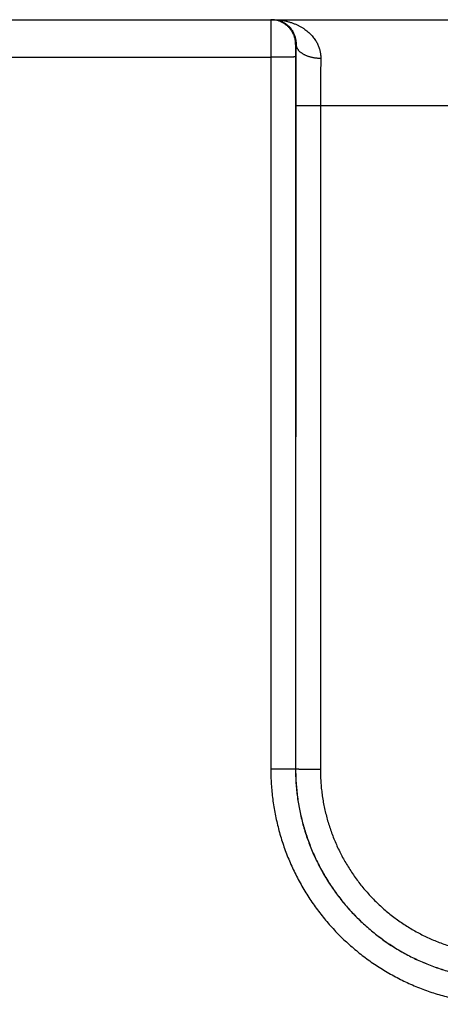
# Model space of a CAD drawing. Header units: inches. Extents: x 0 to 34, y 0 to 22.
# Tile 29 of 105: x 16.017 to 16.357, y 10.166 to 10.961. Entities that reach past the tile are written whole.
import ezdxf

# ---------------------------------------------------------------- set-up
doc = ezdxf.new("R2010")
doc.units = ezdxf.units.IN
doc.header["$LTSCALE"] = 1.87
doc.header["$MEASUREMENT"] = 0
doc.layers.get('0').update_dxf_attribs({"linetype": 'CONTINUOUS'})

msp = doc.modelspace()

# ---------------------------------------------------------------- linework, layer by layer
at = {"color": 7, "linetype": 'CONTINUOUS'}
for p, q in [((13.20025, 10.96107), (20.97425, 10.96107)), ((16.24025, 10.94107), (16.2399, 10.94107)), ((15.9707, 10.93081), (16.21973, 10.93081)), ((16.21973, 10.93081), (16.21982, 10.35547)), ((16.23973, 10.93099), (16.23981, 10.35565)), ((16.23998, 10.89186), (16.2399, 10.35573)), ((16.25998, 10.89169), (16.2599, 10.35556)), ((16.25998, 10.89169), (16.86045, 10.89169)), ((16.23981, 10.35565), (16.2399, 10.35573))]:
    msp.add_line(p, q, dxfattribs=at)
for points, knots in [([(16.2199, 10.96107), (16.21989, 10.96107), (16.2199, 10.96099), (16.21988, 10.9609), (16.21988, 10.96069), (16.21987, 10.96043), (16.21986, 10.96008), (16.21985, 10.95966), (16.21984, 10.95916), (16.21983, 10.95859), (16.21983, 10.95795), (16.21982, 10.95724), (16.21981, 10.95646), (16.2198, 10.95562), (16.2198, 10.95471), (16.21979, 10.95374), (16.21978, 10.95271), (16.21978, 10.95163), (16.21977, 10.95049), (16.21977, 10.9493), (16.21976, 10.94806), (16.21975, 10.94678), (16.21975, 10.94546), (16.21975, 10.9441), (16.21974, 10.94271), (16.21974, 10.94129), (16.21974, 10.93984), (16.21973, 10.93837), (16.21973, 10.93688), (16.21973, 10.93538), (16.21973, 10.93386), (16.21973, 10.93234), (16.21973, 10.93132), (16.21973, 10.93081)], [0, 0, 0, 0, 0.001321, 0.005191, 0.01162, 0.020592, 0.032081, 0.046058, 0.06249, 0.081334, 0.102534, 0.126026, 0.15175, 0.179645, 0.209655, 0.241719, 0.27575, 0.311639, 0.349289, 0.388614, 0.429517, 0.471875, 0.515564, 0.560483, 0.60653, 0.653572, 0.70146, 0.750073, 0.799306, 0.849045, 0.899161, 0.949523, 1, 1, 1, 1]), ([(16.2399, 10.94107), (16.2399, 10.94145), (16.23988, 10.9422), (16.23979, 10.94331), (16.23963, 10.94443), (16.23941, 10.94553), (16.23913, 10.94661), (16.23879, 10.94768), (16.23839, 10.94873), (16.23793, 10.94976), (16.23741, 10.95075), (16.23684, 10.95172), (16.23622, 10.95265), (16.23555, 10.95355), (16.23482, 10.95441), (16.23405, 10.95522), (16.23324, 10.95599), (16.23238, 10.95672), (16.23148, 10.95739), (16.23055, 10.95802), (16.22958, 10.95859), (16.22858, 10.9591), (16.22756, 10.95956), (16.22651, 10.95996), (16.22544, 10.9603), (16.22436, 10.96058), (16.22326, 10.9608), (16.22214, 10.96096), (16.22103, 10.96105), (16.22028, 10.96107), (16.2199, 10.96107)], [0, 0, 0, 0, 0.035717, 0.071433, 0.107149, 0.142866, 0.178582, 0.214298, 0.250015, 0.28573, 0.321446, 0.357162, 0.392877, 0.428592, 0.464307, 0.500022, 0.535736, 0.57145, 0.607164, 0.642877, 0.678591, 0.714303, 0.750016, 0.785728, 0.821441, 0.857153, 0.892865, 0.928577, 0.964288, 1, 1, 1, 1]), ([(16.22154, 10.96107), (16.22244, 10.96107), (16.22424, 10.96102), (16.22692, 10.9608), (16.22956, 10.96043), (16.23214, 10.95993), (16.23465, 10.95929), (16.23706, 10.95852), (16.23937, 10.95765), (16.24157, 10.95667), (16.24364, 10.9556), (16.24559, 10.95445), (16.2474, 10.95324), (16.24908, 10.95197), (16.25062, 10.95066), (16.25203, 10.94931), (16.25331, 10.94793), (16.25447, 10.94653), (16.2555, 10.94512), (16.25642, 10.94371), (16.25722, 10.94229), (16.25792, 10.94087), (16.25852, 10.93947), (16.25902, 10.93807), (16.25943, 10.93669), (16.25975, 10.93531), (16.25999, 10.93396), (16.26015, 10.93261), (16.26024, 10.93128), (16.26025, 10.9304), (16.26024, 10.92996)], [0, 0, 0, 0, 0.049108, 0.097936, 0.14632, 0.1941, 0.241093, 0.287109, 0.331987, 0.375633, 0.417956, 0.458902, 0.498464, 0.536623, 0.573389, 0.608814, 0.642935, 0.675802, 0.707487, 0.738065, 0.767603, 0.796176, 0.823871, 0.850769, 0.876942, 0.902472, 0.927448, 0.951962, 0.976111, 1, 1, 1, 1]), ([(16.22154, 10.96107), (16.22215, 10.96107), (16.22337, 10.96101), (16.22517, 10.96074), (16.22692, 10.96028), (16.2286, 10.95967), (16.23019, 10.9589), (16.23168, 10.958), (16.23304, 10.95699), (16.23428, 10.95589), (16.23539, 10.95472), (16.23638, 10.9535), (16.23723, 10.95224), (16.23797, 10.95095), (16.23859, 10.94966), (16.23909, 10.94837), (16.2395, 10.9471), (16.23981, 10.94584), (16.24004, 10.94461), (16.24018, 10.9434), (16.24025, 10.94223), (16.24025, 10.94145), (16.24025, 10.94107)], [0, 0, 0, 0, 0.059945, 0.119633, 0.178916, 0.237608, 0.295432, 0.352229, 0.407829, 0.46213, 0.515029, 0.56645, 0.616377, 0.664763, 0.711652, 0.757034, 0.800917, 0.843346, 0.884366, 0.924075, 0.96258, 1, 1, 1, 1]), ([(16.2399, 10.94107), (16.23989, 10.94107), (16.23989, 10.94103), (16.23987, 10.94098), (16.23987, 10.94087), (16.23985, 10.94072), (16.23984, 10.94053), (16.23983, 10.94029), (16.23982, 10.94002), (16.23981, 10.93971), (16.2398, 10.93936), (16.23979, 10.93897), (16.23978, 10.93855), (16.23978, 10.9381), (16.23977, 10.93762), (16.23976, 10.9371), (16.23975, 10.93657), (16.23975, 10.93601), (16.23974, 10.93542), (16.23974, 10.93482), (16.23973, 10.9342), (16.23973, 10.93357), (16.23973, 10.93293), (16.23973, 10.93228), (16.23973, 10.93164), (16.23973, 10.9312), (16.23973, 10.93099)], [0, 0, 0, 0, 0.002367, 0.008773, 0.019402, 0.034268, 0.05334, 0.076534, 0.103701, 0.134681, 0.169357, 0.207612, 0.249297, 0.294235, 0.342217, 0.393008, 0.446365, 0.502074, 0.559933, 0.619711, 0.681098, 0.743751, 0.807321, 0.871453, 0.935793, 1, 1, 1, 1]), ([(16.24025, 10.94107), (16.24023, 10.9401), (16.24021, 10.93813), (16.24018, 10.93514), (16.24015, 10.93208), (16.24013, 10.92895), (16.2401, 10.92576), (16.24008, 10.92252), (16.24006, 10.91923), (16.24004, 10.91589), (16.24003, 10.91252), (16.24001, 10.90912), (16.24, 10.9057), (16.23999, 10.90225), (16.23999, 10.89879), (16.23998, 10.89533), (16.23998, 10.89302), (16.23998, 10.89186)], [0, 0, 0, 0, 0.05925, 0.12005, 0.182303, 0.2459, 0.310726, 0.376663, 0.443593, 0.51139, 0.579928, 0.649088, 0.718748, 0.78879, 0.859092, 0.929535, 1, 1, 1, 1]), ([(16.24025, 10.94107), (16.24025, 10.94087), (16.24028, 10.94045), (16.24039, 10.93984), (16.24056, 10.93922), (16.2408, 10.93861), (16.24109, 10.93802), (16.24144, 10.93743), (16.24185, 10.93685), (16.24231, 10.93628), (16.24284, 10.93573), (16.24341, 10.9352), (16.24404, 10.93468), (16.24471, 10.93419), (16.24544, 10.93371), (16.24621, 10.93326), (16.24702, 10.93284), (16.24788, 10.93243), (16.24877, 10.93206), (16.24969, 10.93171), (16.25065, 10.93139), (16.25164, 10.93111), (16.25266, 10.93085), (16.2537, 10.93062), (16.25476, 10.93043), (16.25583, 10.93027), (16.25692, 10.93014), (16.25802, 10.93004), (16.25913, 10.92998), (16.25987, 10.92997), (16.26024, 10.92996)], [0, 0, 0, 0, 0.024935, 0.050104, 0.07567, 0.101782, 0.128574, 0.156163, 0.184646, 0.2141, 0.244585, 0.276141, 0.308793, 0.34255, 0.377407, 0.413349, 0.450345, 0.488357, 0.527338, 0.567232, 0.607977, 0.649502, 0.691733, 0.734591, 0.777992, 0.821848, 0.86607, 0.910566, 0.955241, 1, 1, 1, 1]), ([(16.23973, 10.93099), (16.23971, 10.93098), (16.23965, 10.93098), (16.23954, 10.93096), (16.23937, 10.93096), (16.23914, 10.93095), (16.23885, 10.93094), (16.2385, 10.93093), (16.23809, 10.93092), (16.23762, 10.93091), (16.2371, 10.9309), (16.23653, 10.93089), (16.2359, 10.93089), (16.23522, 10.93088), (16.2345, 10.93087), (16.23373, 10.93086), (16.23292, 10.93086), (16.23207, 10.93085), (16.23118, 10.93085), (16.23025, 10.93084), (16.2293, 10.93083), (16.22831, 10.93083), (16.22729, 10.93083), (16.22626, 10.93082), (16.2252, 10.93082), (16.22413, 10.93082), (16.22304, 10.93081), (16.22194, 10.93081), (16.22084, 10.93081), (16.2201, 10.93081), (16.21973, 10.93081)], [0, 0, 0, 0, 0.002552, 0.008148, 0.016787, 0.028448, 0.043096, 0.060687, 0.081167, 0.104473, 0.130533, 0.159269, 0.19059, 0.224402, 0.2606, 0.299072, 0.339701, 0.382361, 0.426922, 0.473245, 0.521189, 0.570606, 0.621344, 0.673248, 0.726156, 0.779907, 0.834335, 0.889273, 0.944551, 1, 1, 1, 1]), ([(16.26024, 10.92996), (16.26023, 10.92915), (16.26021, 10.9275), (16.26017, 10.92499), (16.26014, 10.92242), (16.26012, 10.9198), (16.26009, 10.91714), (16.26007, 10.91442), (16.26005, 10.91167), (16.26003, 10.90888), (16.26001, 10.90606), (16.26, 10.90322), (16.25999, 10.90035), (16.25998, 10.89747), (16.25998, 10.89458), (16.25998, 10.89265), (16.25998, 10.89169)], [0, 0, 0, 0, 0.063898, 0.129438, 0.196499, 0.264966, 0.334722, 0.405647, 0.47762, 0.550514, 0.624203, 0.698557, 0.773444, 0.848736, 0.924302, 1, 1, 1, 1]), ([(16.23998, 10.89186), (16.24, 10.89185), (16.24005, 10.89185), (16.24016, 10.89184), (16.24034, 10.89183), (16.24057, 10.89182), (16.24086, 10.89181), (16.24121, 10.8918), (16.24162, 10.89179), (16.24209, 10.89178), (16.24261, 10.89178), (16.24318, 10.89177), (16.24381, 10.89176), (16.24448, 10.89175), (16.24521, 10.89174), (16.24597, 10.89174), (16.24679, 10.89173), (16.24764, 10.89172), (16.24853, 10.89172), (16.24945, 10.89171), (16.25041, 10.89171), (16.2514, 10.8917), (16.25241, 10.8917), (16.25345, 10.8917), (16.25451, 10.89169), (16.25558, 10.89169), (16.25667, 10.89169), (16.25777, 10.89169), (16.25887, 10.89169), (16.25961, 10.89168), (16.25998, 10.89168)], [0, 0, 0, 0, 0.002552, 0.008148, 0.016787, 0.028448, 0.043096, 0.060687, 0.081167, 0.104472, 0.130533, 0.159268, 0.19059, 0.224402, 0.260599, 0.299072, 0.3397, 0.382361, 0.426921, 0.473244, 0.521189, 0.570606, 0.621344, 0.673247, 0.726156, 0.779907, 0.834335, 0.889272, 0.944551, 1, 1, 1, 1]), ([(16.23981, 10.35565), (16.2398, 10.35564), (16.23974, 10.35564), (16.23963, 10.35562), (16.23946, 10.35562), (16.23923, 10.35561), (16.23893, 10.3556), (16.23858, 10.35559), (16.23817, 10.35558), (16.23771, 10.35557), (16.23719, 10.35556), (16.23661, 10.35555), (16.23599, 10.35555), (16.23531, 10.35554), (16.23459, 10.35553), (16.23382, 10.35552), (16.23301, 10.35552), (16.23216, 10.35551), (16.23127, 10.3555), (16.23034, 10.3555), (16.22938, 10.35549), (16.2284, 10.35549), (16.22738, 10.35548), (16.22635, 10.35548), (16.22529, 10.35548), (16.22421, 10.35548), (16.22313, 10.35547), (16.22203, 10.35547), (16.22092, 10.35547), (16.22019, 10.35547), (16.21982, 10.35547)], [0, 0, 0, 0, 0.002552, 0.008148, 0.016787, 0.028448, 0.043096, 0.060686, 0.081166, 0.104472, 0.130532, 0.159267, 0.190588, 0.2244, 0.260597, 0.29907, 0.339698, 0.382358, 0.426919, 0.473242, 0.521186, 0.570603, 0.621342, 0.673245, 0.726154, 0.779905, 0.834334, 0.889272, 0.944551, 1, 1, 1, 1]), ([(16.21982, 10.35547), (16.21982, 10.35345), (16.21988, 10.3494), (16.22017, 10.34333), (16.22066, 10.33727), (16.22134, 10.33122), (16.22222, 10.32519), (16.22329, 10.31919), (16.22455, 10.31323), (16.226, 10.30731), (16.22764, 10.30145), (16.22946, 10.29563), (16.23147, 10.28988), (16.23367, 10.2842), (16.23605, 10.27859), (16.2386, 10.27306), (16.24133, 10.26762), (16.24424, 10.26226), (16.24731, 10.257), (16.25055, 10.25184), (16.25396, 10.24679), (16.25752, 10.24185), (16.26124, 10.23703), (16.26512, 10.23233), (16.26914, 10.22775), (16.27331, 10.22331), (16.27762, 10.219), (16.28206, 10.21484), (16.28664, 10.21082), (16.29134, 10.20694), (16.29616, 10.20322), (16.3011, 10.19966), (16.30616, 10.19625), (16.31132, 10.19301), (16.31658, 10.18994), (16.32193, 10.18703), (16.32738, 10.1843), (16.33291, 10.18175), (16.33852, 10.17937), (16.34421, 10.17718), (16.34996, 10.17517), (16.35577, 10.17334), (16.36164, 10.1717), (16.36756, 10.17025), (16.37352, 10.16899), (16.37952, 10.16793), (16.38555, 10.16705), (16.39161, 10.16637), (16.39767, 10.16588), (16.40374, 10.16559), (16.40779, 10.16553), (16.40982, 10.16553)], [0, 0, 0, 0, 0.020331, 0.040695, 0.061084, 0.081489, 0.101902, 0.122316, 0.142726, 0.163135, 0.18355, 0.203969, 0.224385, 0.244796, 0.265205, 0.285618, 0.306032, 0.326445, 0.346857, 0.367268, 0.387681, 0.408093, 0.428506, 0.448918, 0.46933, 0.489742, 0.510154, 0.530567, 0.55098, 0.571393, 0.591807, 0.612222, 0.632638, 0.653052, 0.673466, 0.693882, 0.7143, 0.734717, 0.755131, 0.775545, 0.795966, 0.81639, 0.83681, 0.857225, 0.877641, 0.898061, 0.91848, 0.938891, 0.959286, 0.979659, 1, 1, 1, 1]), ([(16.23981, 10.35565), (16.23981, 10.35375), (16.23988, 10.34997), (16.24016, 10.34429), (16.24064, 10.33863), (16.2413, 10.33299), (16.24215, 10.32737), (16.24319, 10.32178), (16.24442, 10.31623), (16.24583, 10.31073), (16.24742, 10.30528), (16.2492, 10.29988), (16.25115, 10.29454), (16.25328, 10.28928), (16.25559, 10.28409), (16.25807, 10.27897), (16.26071, 10.27395), (16.26353, 10.26901), (16.2665, 10.26418), (16.26964, 10.25944), (16.27293, 10.25481), (16.27638, 10.2503), (16.27997, 10.2459), (16.28371, 10.24163), (16.28759, 10.23748), (16.29161, 10.23347), (16.29576, 10.22959), (16.30003, 10.22585), (16.30443, 10.22225), (16.30895, 10.21881), (16.31357, 10.21552), (16.31831, 10.21238), (16.32315, 10.2094), (16.32809, 10.20659), (16.33311, 10.20394), (16.33823, 10.20147), (16.34342, 10.19916), (16.34869, 10.19703), (16.35403, 10.19508), (16.35943, 10.1933), (16.36488, 10.19171), (16.37039, 10.1903), (16.37594, 10.18908), (16.38153, 10.18804), (16.38715, 10.18718), (16.39279, 10.18652), (16.39846, 10.18605), (16.40414, 10.18576), (16.40793, 10.1857), (16.40982, 10.1857)], [0, 0, 0, 0, 0.021279, 0.042555, 0.063833, 0.085111, 0.106389, 0.127668, 0.148947, 0.170227, 0.191507, 0.212786, 0.23406, 0.255333, 0.276606, 0.297879, 0.319151, 0.34042, 0.361689, 0.38296, 0.404229, 0.425496, 0.446761, 0.468027, 0.489293, 0.510561, 0.53183, 0.553099, 0.574368, 0.595639, 0.616912, 0.638187, 0.659462, 0.680737, 0.702015, 0.723294, 0.744574, 0.765853, 0.787136, 0.808421, 0.829709, 0.850996, 0.872283, 0.893569, 0.914856, 0.936142, 0.957428, 0.978713, 1, 1, 1, 1]), ([(16.2399, 10.35573), (16.23991, 10.35572), (16.23997, 10.35572), (16.24008, 10.35571), (16.24025, 10.3557), (16.24049, 10.35569), (16.24078, 10.35568), (16.24113, 10.35567), (16.24154, 10.35566), (16.242, 10.35566), (16.24253, 10.35565), (16.2431, 10.35564), (16.24373, 10.35563), (16.2444, 10.35562), (16.24512, 10.35562), (16.24589, 10.35561), (16.2467, 10.3556), (16.24756, 10.3556), (16.24845, 10.35559), (16.24937, 10.35558), (16.25033, 10.35558), (16.25132, 10.35557), (16.25233, 10.35557), (16.25337, 10.35557), (16.25442, 10.35556), (16.2555, 10.35556), (16.25659, 10.35556), (16.25768, 10.35556), (16.25879, 10.35556), (16.25953, 10.35556), (16.2599, 10.35556)], [0, 0, 0, 0, 0.002552, 0.008148, 0.016787, 0.028448, 0.043096, 0.060687, 0.081166, 0.104472, 0.130533, 0.159268, 0.19059, 0.224401, 0.260599, 0.299071, 0.3397, 0.38236, 0.426921, 0.473244, 0.521188, 0.570606, 0.621344, 0.673247, 0.726156, 0.779907, 0.834335, 0.889273, 0.944551, 1, 1, 1, 1]), ([(16.2399, 10.35573), (16.2399, 10.35384), (16.23996, 10.35005), (16.24025, 10.34437), (16.24072, 10.3387), (16.24138, 10.33306), (16.24223, 10.32744), (16.24327, 10.32185), (16.2445, 10.3163), (16.24591, 10.31079), (16.2475, 10.30534), (16.24927, 10.29994), (16.25123, 10.2946), (16.25336, 10.28933), (16.25566, 10.28414), (16.25814, 10.27903), (16.26079, 10.274), (16.2636, 10.26906), (16.26657, 10.26422), (16.26971, 10.25949), (16.273, 10.25486), (16.27645, 10.25034), (16.28004, 10.24595), (16.28378, 10.24167), (16.28766, 10.23752), (16.29167, 10.23351), (16.29582, 10.22963), (16.30009, 10.22589), (16.30449, 10.2223), (16.309, 10.21885), (16.31363, 10.21556), (16.31837, 10.21242), (16.3232, 10.20944), (16.32814, 10.20663), (16.33317, 10.20398), (16.33828, 10.20151), (16.34347, 10.1992), (16.34874, 10.19707), (16.35407, 10.19512), (16.35947, 10.19334), (16.36493, 10.19175), (16.37043, 10.19034), (16.37598, 10.18911), (16.38157, 10.18807), (16.38718, 10.18722), (16.39283, 10.18656), (16.39849, 10.18608), (16.40417, 10.1858), (16.40796, 10.18573), (16.40985, 10.18573)], [0, 0, 0, 0, 0.021296, 0.042588, 0.063875, 0.08516, 0.106443, 0.127726, 0.149009, 0.170294, 0.191579, 0.212865, 0.234149, 0.255429, 0.276704, 0.297978, 0.319252, 0.340526, 0.361797, 0.383067, 0.404336, 0.425605, 0.446873, 0.46814, 0.489404, 0.510668, 0.531931, 0.553197, 0.574466, 0.595735, 0.617004, 0.638273, 0.659543, 0.680815, 0.702087, 0.723358, 0.744631, 0.765908, 0.787188, 0.80847, 0.829751, 0.851031, 0.872309, 0.893587, 0.914865, 0.936144, 0.957426, 0.978711, 1, 1, 1, 1]), ([(16.2599, 10.35556), (16.2599, 10.35385), (16.25995, 10.35043), (16.26022, 10.34531), (16.26065, 10.3402), (16.26126, 10.33511), (16.26205, 10.33005), (16.263, 10.32502), (16.26413, 10.32002), (16.26543, 10.31506), (16.26689, 10.31015), (16.26853, 10.3053), (16.27032, 10.3005), (16.27228, 10.29577), (16.2744, 10.2911), (16.27668, 10.28651), (16.27911, 10.28201), (16.2817, 10.27759), (16.28443, 10.27326), (16.28732, 10.26902), (16.29034, 10.26489), (16.2935, 10.26086), (16.2968, 10.25695), (16.30023, 10.25314), (16.30379, 10.24946), (16.30747, 10.2459), (16.31127, 10.24247), (16.31519, 10.23917), (16.31922, 10.23601), (16.32335, 10.23298), (16.32758, 10.2301), (16.33191, 10.22737), (16.33633, 10.22478), (16.34084, 10.22235), (16.34542, 10.22007), (16.35008, 10.21795), (16.35482, 10.21599), (16.35961, 10.21419), (16.36447, 10.21256), (16.36937, 10.21109), (16.37433, 10.20979), (16.37932, 10.20867), (16.38435, 10.20771), (16.38941, 10.20693), (16.3945, 10.20631), (16.39961, 10.20588), (16.40472, 10.20562), (16.40814, 10.20556), (16.40985, 10.20556)], [0, 0, 0, 0, 0.021772, 0.043536, 0.065294, 0.087043, 0.108784, 0.13052, 0.152256, 0.173995, 0.195739, 0.217487, 0.239234, 0.260977, 0.282715, 0.304451, 0.326188, 0.347924, 0.369659, 0.391394, 0.413129, 0.434864, 0.456598, 0.478331, 0.500063, 0.521795, 0.543527, 0.56526, 0.586993, 0.608726, 0.630458, 0.65219, 0.673923, 0.695655, 0.717386, 0.739118, 0.760855, 0.782596, 0.804337, 0.826074, 0.847807, 0.869535, 0.891263, 0.912996, 0.934737, 0.956486, 0.978241, 1, 1, 1, 1])]:
    msp.add_open_spline(points, degree=3, knots=knots, dxfattribs=at)

doc.saveas('drawing.dxf')
